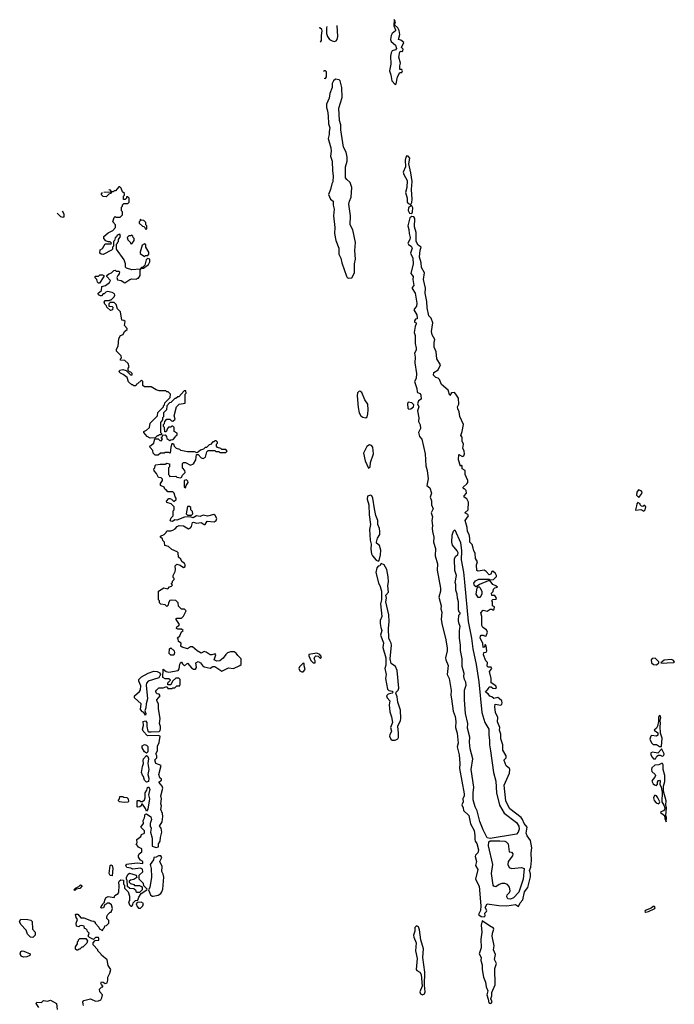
# Model space of a CAD drawing. Extents: x 2551545 to 2886624, y 315747 to 489036.
# Tile 103 of 119: x 2688780 to 2695468, y 406048 to 416098. Entities that reach past the tile are written whole.
import ezdxf

# ---------------------------------------------------------------- set-up
doc = ezdxf.new("R2010")
doc.units = 0

msp = doc.modelspace()

# ---------------------------------------------------------------- linework, layer by layer
at = {"layer": '0CON10XD'}
for points in [[(2691918, 416029), (2691914, 416016), (2691916, 415955), (2691924, 415925), (2691946, 415896), (2691971, 415881), (2691995, 415875), (2692015, 415881), (2692025, 415897), (2692031, 415925), (2692025, 416037)], [(2692615, 415436), (2692625, 415442), (2692640, 415515), (2692665, 415560), (2692685, 415560), (2692692, 415575), (2692685, 415590), (2692665, 415590), (2692662, 415595), (2692662, 415625), (2692672, 415655), (2692653, 415715), (2692665, 415770), (2692673, 415777), (2692685, 415772), (2692695, 415780), (2692697, 415795), (2692682, 415815), (2692704, 415865), (2692675, 415887), (2692650, 415895), (2692662, 415945), (2692656, 415986), (2692642, 416015), (2692610, 416045), (2692618, 416075), (2692605, 416098), (2692604, 416036), (2692621, 415995), (2692620, 415985), (2692584, 415955), (2692574, 415935), (2692570, 415895), (2692575, 415874), (2692619, 415839), (2692628, 415805), (2692620, 415790), (2692585, 415778), (2692575, 415759), (2692568, 415725), (2692571, 415645), (2692557, 415577), (2692573, 415535), (2692582, 415475), (2692615, 415436)], [(2691854, 415869), (2691865, 415885), (2691862, 415935), (2691869, 415985), (2691866, 415996), (2691845, 416013), (2691841, 416011)], [(2691891, 415502), (2691905, 415498), (2691914, 415515), (2691914, 415565), (2691906, 415576), (2691895, 415577), (2691884, 415568)], [(2692141, 413461), (2692175, 413462), (2692199, 413515), (2692202, 413605), (2692212, 413655), (2692203, 413743), (2692211, 413825), (2692182, 413952), (2692156, 414005), (2692161, 414095), (2692143, 414215), (2692148, 414245), (2692165, 414285), (2692172, 414385), (2692157, 414435), (2692121, 414465), (2692110, 414485), (2692109, 414595), (2692125, 414655), (2692126, 414696), (2692115, 414745), (2692089, 414795), (2692062, 414975), (2692062, 415025), (2692048, 415068), (2692042, 415195), (2692073, 415303), (2692071, 415405), (2692055, 415473), (2692045, 415482), (2692005, 415491), (2691987, 415473), (2691972, 415445), (2691972, 415405), (2691950, 415345), (2691943, 415295), (2691914, 415235), (2691915, 415200), (2691926, 415166), (2691932, 415115), (2691936, 415036), (2691948, 414995), (2691941, 414955), (2691942, 414925), (2691931, 414885), (2691958, 414788), (2691962, 414755), (2691954, 414705), (2691974, 414655), (2691976, 414556), (2691984, 414504), (2691979, 414441), (2691968, 414422), (2691956, 414365), (2691934, 414315), (2691954, 414265), (2691984, 414244), (2691984, 414205), (2691992, 414165), (2691986, 414095), (2692001, 413975), (2691998, 413915), (2692010, 413845), (2692039, 413765), (2692042, 413705), (2692062, 413662), (2692071, 413615), (2692119, 413479), (2692127, 413467), (2692141, 413461)], [(2692775, 414212), (2692787, 414233), (2692789, 414265), (2692783, 414365), (2692788, 414445), (2692776, 414535), (2692754, 414625), (2692766, 414685), (2692750, 414705), (2692735, 414709), (2692724, 414696), (2692719, 414665), (2692722, 414595), (2692697, 414543), (2692705, 414516), (2692738, 414455), (2692736, 414385), (2692720, 414335), (2692739, 414275), (2692739, 414235), (2692750, 414220), (2692775, 414212)], [(2690095, 413600), (2690110, 413625), (2690110, 413655), (2690085, 413660), (2690073, 413647), (2690058, 413592), (2690038, 413572), (2690025, 413570), (2690010, 413550), (2689927, 413543), (2689872, 413562), (2689862, 413572), (2689862, 413605), (2689847, 413645), (2689770, 413755), (2689770, 413805), (2689780, 413815), (2689780, 413825), (2689790, 413835), (2689790, 413855), (2689810, 413885), (2689805, 413910), (2689775, 413900), (2689768, 413882), (2689755, 413870), (2689750, 413845), (2689740, 413835), (2689740, 413785), (2689730, 413775), (2689730, 413755), (2689720, 413745), (2689635, 413702), (2689613, 413703), (2689598, 413715), (2689603, 413747), (2689625, 413762), (2689655, 413810), (2689715, 413810), (2689720, 413815), (2689705, 413830), (2689685, 413830), (2689662, 413842), (2689640, 413865), (2689640, 413885), (2689685, 413922), (2689733, 413947), (2689758, 413975), (2689760, 414005), (2689732, 414035), (2689745, 414080), (2689755, 414090), (2689765, 414082), (2689808, 414082), (2689830, 414105), (2689830, 414135), (2689820, 414145), (2689820, 414185), (2689830, 414195), (2689832, 414208), (2689845, 414220), (2689885, 414220), (2689900, 414235), (2689900, 414275), (2689885, 414290), (2689872, 414288), (2689870, 414275), (2689858, 414262), (2689842, 414262), (2689840, 414295), (2689850, 414305), (2689850, 414325), (2689832, 414342), (2689818, 414378), (2689805, 414390), (2689795, 414390), (2689758, 414352), (2689745, 414350), (2689735, 414340), (2689720, 414340), (2689708, 414358), (2689695, 414360), (2689692, 414363)], [(2689639, 414338), (2689720, 414340), (2689708, 414322), (2689692, 414318), (2689665, 414290), (2689633, 414293), (2689612, 414312), (2689628, 414334)], [(2689216, 414148), (2689233, 414115), (2689232, 414088), (2689225, 414080), (2689200, 414085), (2689163, 414124)], [(2692785, 414120), (2692793, 414137), (2692798, 414178), (2692785, 414198), (2692775, 414198), (2692753, 414177), (2692749, 414149), (2692762, 414122), (2692785, 414120)], [(2690075, 413960), (2690080, 413965), (2690080, 413995), (2690070, 414005), (2690068, 414028), (2690048, 414048), (2690025, 414050), (2690012, 414058), (2690010, 414045), (2690000, 414035), (2690002, 414022), (2690035, 413990), (2690048, 413988), (2690060, 413975), (2690062, 413962), (2690075, 413960)], [(2693525, 406940), (2693535, 406950), (2693531, 406979), (2693550, 406995), (2693551, 407005), (2693534, 407035), (2693556, 407074), (2693675, 407056), (2693755, 407052), (2693845, 407067), (2693875, 407046), (2693894, 407085), (2693919, 407115), (2693937, 407195), (2693970, 407240), (2693999, 407351), (2693999, 407379), (2693988, 407415), (2694002, 407448), (2694008, 407515), (2694004, 407595), (2694011, 407645), (2694000, 407720), (2693965, 407768), (2693953, 407795), (2693964, 407855), (2693932, 407892), (2693917, 407935), (2693903, 407955), (2693788, 408045), (2693773, 408067), (2693745, 408125), (2693728, 408285), (2693783, 408407), (2693787, 408445), (2693783, 408455), (2693751, 408481), (2693730, 408535), (2693729, 408545), (2693749, 408565), (2693749, 408585), (2693715, 408642), (2693717, 408695), (2693697, 408757), (2693696, 408805), (2693683, 408845), (2693686, 408875), (2693663, 408933), (2693666, 408975), (2693641, 409025), (2693634, 409086), (2693638, 409112), (2693695, 409102), (2693707, 409113), (2693709, 409125), (2693704, 409145), (2693680, 409170), (2693665, 409179), (2693625, 409168), (2693605, 409187), (2693584, 409194), (2693566, 409216), (2693540, 409235), (2693568, 409272), (2693575, 409290), (2693595, 409290), (2693614, 409274), (2693645, 409270), (2693650, 409275), (2693645, 409298), (2693598, 409328), (2693596, 409375), (2693578, 409445), (2693602, 409475), (2693595, 409490), (2693565, 409490), (2693555, 409500), (2693558, 409538), (2693543, 409553), (2693517, 409615), (2693521, 409639), (2693545, 409642), (2693552, 409655), (2693546, 409706), (2693538, 409718), (2693532, 409718), (2693530, 409695), (2693515, 409690), (2693510, 409735), (2693484, 409785), (2693486, 409804), (2693495, 409816), (2693515, 409816), (2693535, 409806), (2693545, 409810), (2693560, 409845), (2693550, 409870), (2693512, 409895), (2693502, 409915), (2693502, 410005), (2693492, 410045), (2693515, 410070), (2693555, 410060), (2693585, 410082), (2693605, 410080), (2693615, 410070), (2693628, 410082), (2693630, 410105), (2693610, 410115), (2693610, 410155), (2693600, 410165), (2693615, 410180), (2693648, 410182), (2693650, 410195), (2693635, 410220), (2693605, 410220), (2693600, 410245), (2693617, 410263), (2693620, 410285), (2693635, 410300), (2693660, 410305), (2693645, 410320), (2693615, 410332), (2693585, 410370), (2693565, 410370), (2693478, 410332), (2693445, 410310), (2693425, 410321), (2693420, 410345), (2693435, 410371), (2693471, 410389), (2693575, 410388), (2693585, 410380), (2693620, 410385), (2693639, 410401), (2693650, 410415), (2693650, 410425), (2693642, 410445), (2693615, 410470), (2693604, 410466), (2693593, 410437), (2693575, 410432), (2693546, 410466), (2693525, 410478), (2693465, 410469), (2693451, 410475), (2693447, 410533), (2693458, 410565), (2693438, 410598), (2693433, 410653), (2693418, 410675), (2693412, 410705), (2693401, 410741), (2693378, 410765), (2693380, 410805), (2693373, 410843), (2693354, 410875), (2693352, 410915), (2693330, 410985), (2693364, 411035), (2693359, 411049), (2693328, 411065), (2693362, 411095), (2693364, 411174), (2693347, 411207), (2693322, 411225), (2693322, 411238), (2693343, 411265), (2693342, 411292), (2693325, 411310), (2693315, 411310), (2693310, 411325), (2693349, 411361), (2693358, 411375), (2693359, 411395), (2693330, 411455), (2693332, 411495), (2693300, 411515), (2693300, 411545), (2693293, 411547), (2693285, 411540), (2693262, 411605), (2693265, 411660), (2693305, 411639), (2693319, 411645), (2693324, 411665), (2693321, 411695), (2693306, 411725), (2693314, 411765), (2693302, 411795), (2693299, 411835), (2693287, 411855), (2693301, 411895), (2693313, 411965), (2693275, 412048), (2693270, 412095), (2693256, 412125), (2693254, 412146), (2693268, 412175), (2693264, 412235), (2693237, 412277), (2693222, 412292), (2693191, 412289), (2693173, 412263), (2693157, 412315), (2693090, 412375), (2693070, 412425), (2693055, 412440), (2693030, 412445), (2693008, 412468), (2693012, 412495), (2693056, 412524), (2693080, 412575), (2693043, 412635), (2693036, 412706), (2693014, 412755), (2693013, 412803), (2693022, 412835), (2692995, 412880), (2692988, 412915), (2693002, 413002), (2692985, 413050), (2692960, 413075), (2692942, 413155), (2692941, 413221), (2692924, 413305), (2692926, 413356), (2692906, 413445), (2692914, 413514), (2692885, 413568), (2692880, 413615), (2692865, 413675), (2692870, 413745), (2692880, 413775), (2692850, 413795), (2692832, 413835), (2692829, 413925), (2692815, 413985), (2692817, 414067), (2692805, 414084), (2692785, 414089), (2692765, 414075), (2692744, 413995), (2692757, 413955), (2692758, 413915), (2692770, 413875), (2692767, 413855), (2692744, 413815), (2692752, 413802), (2692779, 413785), (2692788, 413765), (2692772, 413715), (2692797, 413665), (2692801, 413605), (2692776, 413506), (2692800, 413475), (2692797, 413445), (2692806, 413385), (2692788, 413365), (2692788, 413355), (2692821, 413305), (2692836, 413204), (2692835, 413172), (2692812, 413148), (2692808, 413135), (2692836, 413085), (2692840, 413055), (2692840, 413045), (2692825, 413042), (2692814, 413025), (2692815, 413012), (2692830, 413005), (2692832, 412995), (2692820, 412965), (2692810, 412905), (2692820, 412875), (2692821, 412791), (2692830, 412745), (2692830, 412725), (2692815, 412695), (2692822, 412652), (2692818, 412595), (2692834, 412485), (2692829, 412435), (2692814, 412406), (2692839, 412335), (2692840, 412300), (2692845, 412292), (2692871, 412281), (2692877, 412265), (2692880, 412225), (2692855, 412209), (2692843, 412177), (2692859, 412145), (2692845, 412105), (2692859, 412035), (2692855, 411995), (2692871, 411961), (2692876, 411925), (2692856, 411884), (2692865, 411845), (2692887, 411815), (2692924, 411665), (2692928, 411545), (2692942, 411495), (2692952, 411412), (2692941, 411345), (2692970, 411320), (2692988, 411265), (2692974, 411225), (2692988, 411188), (2692988, 411145), (2693004, 411105), (2692984, 411065), (2692996, 411025), (2692992, 410985), (2692999, 410935), (2692993, 410905), (2692999, 410875), (2693012, 410815), (2693009, 410765), (2693028, 410702), (2693024, 410625), (2693049, 410545), (2693045, 410480), (2693080, 410295), (2693079, 410265), (2693061, 410205), (2693087, 410115), (2693084, 410085), (2693092, 410052), (2693086, 409975), (2693095, 409917), (2693131, 409785), (2693148, 409685), (2693147, 409655), (2693130, 409585), (2693133, 409563), (2693157, 409505), (2693146, 409415), (2693168, 409375), (2693188, 409252), (2693185, 409205), (2693191, 409165), (2693210, 409040), (2693230, 408985), (2693236, 408934), (2693232, 408875), (2693250, 408815), (2693259, 408715), (2693248, 408675), (2693270, 408595), (2693277, 408505), (2693272, 408455), (2693320, 408195), (2693320, 408175), (2693306, 408145), (2693310, 408115), (2693298, 408085), (2693311, 408055), (2693315, 408025), (2693369, 407975), (2693385, 407890), (2693422, 407822), (2693430, 407770), (2693429, 407735), (2693434, 407715), (2693450, 407690), (2693466, 407625), (2693459, 407595), (2693438, 407572), (2693434, 407556), (2693446, 407506), (2693438, 407465), (2693461, 407425), (2693438, 407325), (2693475, 407255), (2693492, 407055), (2693487, 407005), (2693468, 406965), (2693495, 406945), (2693525, 406940)], [(2689925, 413810), (2689950, 413845), (2689950, 413865), (2689940, 413875), (2689938, 413888), (2689925, 413900), (2689915, 413890), (2689895, 413890), (2689880, 413875), (2689885, 413850), (2689908, 413828), (2689912, 413812), (2689925, 413810)], [(2690055, 413680), (2690065, 413690), (2690088, 413692), (2690100, 413705), (2690100, 413725), (2690070, 413775), (2690068, 413798), (2690055, 413810), (2690030, 413795), (2690010, 413725), (2690012, 413712), (2690055, 413680)], [(2690963, 409477), (2691030, 409505), (2691043, 409517), (2691042, 409575), (2691008, 409608), (2690993, 409633), (2690970, 409645), (2690935, 409647), (2690905, 409637), (2690885, 409620), (2690860, 409580), (2690825, 409554), (2690795, 409549), (2690768, 409565), (2690783, 409615), (2690776, 409626), (2690745, 409616), (2690725, 409616), (2690685, 409643), (2690665, 409649), (2690635, 409632), (2690593, 409655), (2690545, 409697), (2690525, 409697), (2690495, 409678), (2690440, 409695), (2690428, 409705), (2690430, 409735), (2690402, 409752), (2690398, 409778), (2690390, 409785), (2690415, 409810), (2690435, 409850), (2690450, 409865), (2690435, 409878), (2690395, 409878), (2690382, 409885), (2690385, 409900), (2690406, 409914), (2690412, 409925), (2690380, 409975), (2690380, 409985), (2690385, 409990), (2690435, 409990), (2690455, 410010), (2690480, 410065), (2690465, 410080), (2690432, 410082), (2690402, 410112), (2690400, 410145), (2690375, 410170), (2690335, 410172), (2690315, 410168), (2690302, 410145), (2690298, 410122), (2690285, 410110), (2690266, 410126), (2690222, 410132), (2690210, 410145), (2690210, 410165), (2690200, 410175), (2690200, 410265), (2690252, 410298), (2690295, 410288), (2690311, 410309), (2690330, 410315), (2690340, 410325), (2690330, 410335), (2690330, 410345), (2690340, 410355), (2690342, 410368), (2690360, 410385), (2690360, 410395), (2690350, 410405), (2690350, 410425), (2690369, 410465), (2690371, 410485), (2690369, 410525), (2690385, 410542), (2690421, 410531), (2690455, 410508), (2690470, 410515), (2690472, 410535), (2690465, 410548), (2690437, 410567), (2690425, 410590), (2690402, 410612), (2690400, 410655), (2690388, 410668), (2690335, 410690), (2690302, 410722), (2690262, 410732), (2690260, 410765), (2690242, 410782), (2690238, 410798), (2690220, 410815), (2690220, 410825), (2690258, 410842), (2690278, 410862), (2690285, 410880), (2690325, 410880), (2690344, 410886), (2690369, 410901), (2690388, 410925), (2690410, 410935), (2690455, 410932), (2690505, 410900), (2690525, 410910), (2690536, 410924), (2690545, 410967), (2690555, 410970), (2690585, 410960), (2690635, 410966), (2690665, 410947), (2690675, 410947), (2690695, 410978), (2690766, 410974), (2690789, 410985), (2690794, 411005), (2690778, 411038), (2690765, 411046), (2690700, 411030), (2690655, 411039), (2690625, 411028), (2690586, 411034), (2690554, 411014), (2690523, 411023), (2690465, 411020), (2690385, 410990), (2690365, 410992), (2690340, 410975), (2690325, 410978), (2690318, 410985), (2690328, 411012), (2690350, 411035), (2690350, 411085), (2690360, 411095), (2690360, 411125), (2690327, 411157), (2690285, 411170), (2690280, 411185), (2690305, 411210), (2690315, 411210), (2690330, 411205), (2690355, 411180), (2690378, 411202), (2690380, 411215), (2690368, 411228), (2690360, 411265), (2690345, 411280), (2690295, 411280), (2690280, 411295), (2690262, 411305), (2690258, 411328), (2690220, 411345), (2690220, 411365), (2690240, 411395), (2690238, 411408), (2690225, 411420), (2690200, 411425), (2690178, 411465), (2690153, 411493), (2690150, 411515), (2690160, 411525), (2690163, 411547), (2690170, 411555), (2690215, 411562), (2690265, 411560), (2690285, 411572), (2690310, 411565), (2690310, 411535), (2690300, 411525), (2690300, 411455), (2690310, 411445), (2690310, 411435), (2690375, 411440), (2690385, 411430), (2690425, 411420), (2690438, 411432), (2690442, 411448), (2690470, 411475), (2690468, 411498), (2690443, 411523), (2690442, 411568), (2690453, 411577), (2690475, 411577), (2690525, 411552), (2690557, 411563), (2690581, 411605), (2690585, 411660), (2690605, 411660), (2690635, 411627), (2690655, 411620), (2690678, 411632), (2690693, 411687), (2690705, 411700), (2690775, 411700), (2690785, 411690), (2690815, 411690), (2690825, 411680), (2690885, 411680), (2690900, 411695), (2690885, 411710), (2690845, 411710), (2690835, 411720), (2690802, 411732), (2690790, 411745), (2690790, 411765), (2690800, 411775), (2690800, 411785), (2690788, 411798), (2690775, 411800), (2690765, 411790), (2690752, 411788), (2690728, 411762), (2690715, 411760), (2690688, 411732), (2690675, 411730), (2690657, 411713), (2690626, 411704), (2690595, 411678), (2690565, 411687), (2690495, 411687), (2690425, 411700), (2690415, 411710), (2690382, 411722), (2690362, 411742), (2690358, 411758), (2690345, 411770), (2690335, 411770), (2690323, 411735), (2690318, 411672), (2690305, 411680), (2690265, 411680), (2690255, 411672), (2690218, 411672), (2690195, 411653), (2690164, 411654), (2690143, 411673), (2690142, 411702), (2690112, 411732), (2690110, 411745), (2690150, 411775), (2690162, 411818), (2690195, 411820), (2690212, 411802), (2690225, 411800), (2690240, 411815), (2690230, 411825), (2690230, 411835), (2690240, 411845), (2690242, 411858), (2690265, 411860), (2690280, 411845), (2690282, 411822), (2690315, 411802), (2690325, 411810), (2690348, 411812), (2690370, 411835), (2690372, 411848), (2690388, 411862), (2690388, 411878), (2690360, 411895), (2690360, 411935), (2690345, 411950), (2690335, 411950), (2690325, 411940), (2690302, 411938), (2690290, 411925), (2690278, 411892), (2690262, 411892), (2690260, 411935), (2690250, 411945), (2690250, 411965), (2690260, 411975), (2690262, 411998), (2690285, 412020), (2690315, 412020), (2690332, 412002), (2690345, 412000), (2690368, 412022), (2690360, 412055), (2690383, 412147), (2690408, 412172), (2690470, 412185), (2690470, 412275), (2690480, 412285), (2690478, 412308), (2690462, 412308), (2690405, 412250), (2690395, 412250), (2690375, 412230), (2690365, 412230), (2690325, 412190), (2690312, 412188), (2690282, 412158), (2690280, 412115), (2690250, 412085), (2690250, 412045), (2690240, 412035), (2690240, 412015), (2690220, 411985), (2690220, 411885), (2690230, 411875), (2690228, 411862), (2690205, 411860), (2690195, 411850), (2690185, 411850), (2690165, 411830), (2690115, 411828), (2690084, 411844), (2690050, 411885), (2690050, 411895), (2690075, 411908), (2690108, 411935), (2690115, 411980), (2690190, 412055), (2690192, 412088), (2690250, 412145), (2690250, 412155), (2690260, 412165), (2690262, 412188), (2690318, 412242), (2690320, 412275), (2690298, 412298), (2690285, 412300), (2690275, 412310), (2690205, 412310), (2690175, 412320), (2690125, 412350), (2690055, 412350), (2690040, 412365), (2690040, 412405), (2690025, 412420), (2689985, 412380), (2689970, 412375), (2689968, 412362), (2689945, 412360), (2689935, 412370), (2689925, 412370), (2689892, 412402), (2689878, 412445), (2689837, 412477), (2689809, 412489), (2689798, 412505), (2689805, 412522), (2689835, 412528), (2689868, 412518), (2689912, 412472), (2689925, 412470), (2689930, 412475), (2689928, 412488), (2689915, 412500), (2689902, 412502), (2689888, 412518), (2689888, 412542), (2689898, 412555), (2689888, 412588), (2689855, 412620), (2689812, 412622), (2689810, 412635), (2689820, 412645), (2689817, 412667), (2689770, 412715), (2689770, 412735), (2689788, 412765), (2689792, 412845), (2689810, 412875), (2689837, 412883), (2689852, 412915), (2689880, 412935), (2689880, 412945), (2689852, 412975), (2689857, 413017), (2689845, 413028), (2689825, 413030), (2689810, 413115), (2689780, 413145), (2689765, 413190), (2689745, 413210), (2689705, 413210), (2689692, 413198), (2689692, 413172), (2689725, 413170), (2689732, 413162), (2689730, 413135), (2689708, 413128), (2689670, 413165), (2689668, 413178), (2689650, 413195), (2689643, 413213), (2689655, 413230), (2689695, 413230), (2689705, 413240), (2689715, 413240), (2689745, 413270), (2689752, 413285), (2689749, 413299), (2689725, 413312), (2689678, 413322), (2689660, 413315), (2689645, 413300), (2689635, 413300), (2689615, 413280), (2689605, 413280), (2689585, 413290), (2689582, 413305), (2689617, 413333), (2689620, 413375), (2689656, 413384), (2689697, 413415), (2689707, 413437), (2689670, 413475), (2689670, 413485), (2689690, 413505), (2689720, 413515), (2689742, 413538), (2689755, 413540), (2689765, 413530), (2689795, 413530), (2689800, 413525), (2689797, 413503), (2689782, 413488), (2689772, 413465), (2689781, 413441), (2689817, 413437), (2689855, 413412), (2689905, 413447), (2689925, 413452), (2689975, 413450), (2689985, 413460), (2689995, 413460), (2690010, 413485), (2690010, 413550), (2690018, 413552), (2690020, 413560), (2690045, 413560), (2690095, 413600)], [(2689595, 413410), (2689585, 413410), (2689575, 413420), (2689570, 413445), (2689552, 413462), (2689550, 413475), (2689555, 413480), (2689585, 413480), (2689598, 413492), (2689625, 413492), (2689640, 413485), (2689640, 413475), (2689595, 413410)], [(2692315, 412033), (2692329, 412045), (2692336, 412075), (2692341, 412115), (2692338, 412175), (2692307, 412217), (2692275, 412291), (2692255, 412306), (2692245, 412304), (2692230, 412290), (2692227, 412257), (2692238, 412138), (2692249, 412085), (2692265, 412053), (2692285, 412040), (2692315, 412033)], [(2692755, 412121), (2692775, 412125), (2692803, 412145), (2692806, 412166), (2692785, 412187), (2692750, 412195), (2692742, 412178), (2692745, 412132), (2692755, 412121)], [(2692345, 411520), (2692360, 411535), (2692363, 411577), (2692394, 411665), (2692387, 411735), (2692375, 411750), (2692355, 411757), (2692325, 411742), (2692294, 411675), (2692309, 411595), (2692345, 411520)], [(2690475, 411320), (2690480, 411345), (2690500, 411375), (2690498, 411388), (2690485, 411400), (2690460, 411395), (2690460, 411325), (2690475, 411320)], [(2692445, 410570), (2692452, 410578), (2692467, 410635), (2692468, 410685), (2692455, 410732), (2692426, 410755), (2692424, 410765), (2692434, 410805), (2692458, 410842), (2692460, 410875), (2692456, 410906), (2692439, 410945), (2692439, 410985), (2692418, 411038), (2692404, 411105), (2692389, 411215), (2692377, 411237), (2692365, 411244), (2692335, 411233), (2692329, 411205), (2692346, 411146), (2692351, 411045), (2692364, 410945), (2692355, 410895), (2692361, 410785), (2692370, 410745), (2692367, 410695), (2692374, 410645), (2692385, 410626), (2692422, 410582), (2692445, 410570)], [(2695105, 411220), (2695137, 411263), (2695138, 411275), (2695128, 411288), (2695102, 411298), (2695083, 411277), (2695080, 411245), (2695105, 411220)], [(2690535, 411040), (2690550, 411055), (2690547, 411077), (2690530, 411095), (2690528, 411118), (2690515, 411130), (2690495, 411130), (2690480, 411055), (2690495, 411040), (2690535, 411040)], [(2695155, 411080), (2695170, 411095), (2695177, 411127), (2695165, 411140), (2695155, 411140), (2695145, 411130), (2695132, 411132), (2695120, 411145), (2695120, 411155), (2695095, 411170), (2695083, 411157), (2695082, 411135), (2695070, 411095), (2695075, 411090), (2695125, 411098), (2695155, 411080)], [(2693585, 407742), (2693555, 407749), (2693515, 407828), (2693481, 407915), (2693454, 408024), (2693432, 408065), (2693413, 408135), (2693412, 408205), (2693419, 408265), (2693394, 408445), (2693410, 408555), (2693383, 408655), (2693374, 408725), (2693378, 408775), (2693354, 408865), (2693357, 408915), (2693334, 409016), (2693323, 409157), (2693324, 409255), (2693340, 409305), (2693338, 409335), (2693324, 409365), (2693318, 409395), (2693320, 409425), (2693301, 409495), (2693301, 409575), (2693285, 409660), (2693284, 409715), (2693273, 409785), (2693272, 409865), (2693281, 409905), (2693265, 409942), (2693263, 409965), (2693265, 410020), (2693280, 410035), (2693280, 410045), (2693271, 410051), (2693264, 410074), (2693262, 410155), (2693252, 410192), (2693250, 410235), (2693236, 410275), (2693236, 410334), (2693230, 410355), (2693243, 410425), (2693226, 410476), (2693221, 410595), (2693231, 410619), (2693255, 410640), (2693258, 410655), (2693248, 410678), (2693203, 410735), (2693194, 410766), (2693197, 410835), (2693213, 410877), (2693225, 410890), (2693285, 410760), (2693293, 410675), (2693291, 410585), (2693315, 410460), (2693323, 410357), (2693363, 409955), (2693397, 409785), (2693409, 409675), (2693445, 409515), (2693469, 409341), (2693500, 409025), (2693533, 408923), (2693574, 408855), (2693574, 408795), (2693581, 408745), (2693578, 408695), (2693591, 408635), (2693621, 408415), (2693644, 408325), (2693652, 408205), (2693682, 408082), (2693729, 407999), (2693854, 407905), (2693878, 407868), (2693882, 407835), (2693874, 407805), (2693855, 407784), (2693585, 407742)], [(2692585, 408744), (2692615, 408744), (2692642, 408758), (2692649, 408771), (2692651, 408815), (2692643, 408887), (2692672, 408945), (2692675, 408965), (2692669, 409049), (2692642, 409132), (2692637, 409185), (2692624, 409225), (2692626, 409235), (2692646, 409254), (2692653, 409275), (2692636, 409455), (2692618, 409495), (2692576, 409526), (2692564, 409574), (2692579, 409715), (2692576, 409735), (2692560, 409760), (2692552, 409785), (2692548, 409885), (2692556, 409955), (2692552, 410025), (2692522, 410155), (2692526, 410194), (2692521, 410225), (2692549, 410255), (2692541, 410319), (2692548, 410365), (2692545, 410411), (2692530, 410485), (2692505, 410534), (2692473, 410547), (2692460, 410525), (2692441, 410519), (2692428, 410502), (2692418, 410455), (2692445, 410350), (2692464, 410314), (2692476, 410264), (2692476, 410175), (2692467, 410135), (2692480, 410005), (2692464, 409966), (2692462, 409935), (2692468, 409895), (2692481, 409865), (2692467, 409815), (2692496, 409736), (2692489, 409689), (2692521, 409585), (2692521, 409509), (2692509, 409475), (2692524, 409415), (2692518, 409375), (2692536, 409265), (2692551, 409251), (2692584, 409244), (2692597, 409235), (2692587, 409225), (2692546, 409214), (2692529, 409195), (2692534, 409175), (2692560, 409145), (2692556, 409105), (2692562, 409032), (2692578, 408982), (2692590, 408925), (2692570, 408875), (2692578, 408835), (2692560, 408800), (2692559, 408785), (2692573, 408755), (2692585, 408744)], [(2693485, 410200), (2693465, 410200), (2693444, 410234), (2693452, 410298), (2693465, 410310), (2693475, 410310), (2693485, 410300), (2693502, 410262), (2693502, 410238), (2693485, 410200)], [(2690355, 409612), (2690323, 409613), (2690308, 409628), (2690310, 409675), (2690325, 409688), (2690357, 409657), (2690362, 409635), (2690355, 409612)], [(2691795, 409532), (2691800, 409535), (2691800, 409555), (2691790, 409575), (2691794, 409595), (2691804, 409606), (2691831, 409601), (2691855, 409578), (2691862, 409595), (2691845, 409617), (2691815, 409633), (2691735, 409618), (2691733, 409605), (2691755, 409558), (2691780, 409535), (2691795, 409532)], [(2689432, 406035), (2689429, 406049), (2689426, 406074), (2689435, 406086), (2689505, 406103), (2689555, 406081), (2689586, 406084), (2689608, 406095), (2689620, 406115), (2689628, 406145), (2689598, 406175), (2689597, 406203), (2689615, 406222), (2689630, 406225), (2689630, 406235), (2689615, 406250), (2689610, 406265), (2689615, 406277), (2689635, 406273), (2689655, 406260), (2689673, 406267), (2689682, 406295), (2689682, 406325), (2689701, 406365), (2689710, 406405), (2689686, 406445), (2689673, 406503), (2689615, 406550), (2689610, 406565), (2689580, 406595), (2689580, 406605), (2689530, 406655), (2689530, 406675), (2689552, 406698), (2689588, 406702), (2689590, 406725), (2689585, 406730), (2689555, 406730), (2689535, 406710), (2689495, 406730), (2689480, 406745), (2689490, 406775), (2689472, 406792), (2689470, 406805), (2689455, 406820), (2689442, 406822), (2689440, 406845), (2689415, 406852), (2689395, 406850), (2689385, 406840), (2689360, 406845), (2689358, 406875), (2689370, 406915), (2689358, 406935), (2689352, 406965), (2689355, 406970), (2689375, 406970), (2689405, 406930), (2689435, 406930), (2689515, 406900), (2689538, 406898), (2689550, 406885), (2689550, 406875), (2689590, 406835), (2689595, 406820), (2689625, 406800), (2689632, 406818), (2689648, 406832), (2689652, 406848), (2689668, 406852), (2689690, 406875), (2689690, 406905), (2689670, 406925), (2689670, 406945), (2689680, 406965), (2689705, 406990), (2689715, 406990), (2689728, 407025), (2689720, 407065), (2689695, 407080), (2689675, 407080), (2689665, 407070), (2689652, 407068), (2689638, 407032), (2689615, 407030), (2689610, 407035), (2689612, 407048), (2689628, 407062), (2689630, 407075), (2689648, 407092), (2689650, 407115), (2689663, 407137), (2689685, 407150), (2689745, 407140), (2689752, 407158), (2689785, 407180), (2689793, 407197), (2689797, 407257), (2689792, 407295), (2689801, 407309), (2689815, 407318), (2689840, 407315), (2689840, 407275), (2689850, 407265), (2689852, 407235), (2689887, 407197), (2689903, 407153), (2689902, 407108), (2689892, 407095), (2689903, 407063), (2689915, 407050), (2689925, 407050), (2689938, 407062), (2689940, 407085), (2689962, 407108), (2689988, 407112), (2689998, 407142), (2690022, 407178), (2690080, 407215), (2690082, 407225), (2690048, 407258), (2690045, 407280), (2690000, 407325), (2690000, 407365), (2690038, 407402), (2690036, 407426), (2690015, 407438), (2689935, 407429), (2689915, 407439), (2689874, 407444), (2689866, 407464), (2689875, 407477), (2689895, 407482), (2689985, 407491), (2690040, 407485), (2690040, 407505), (2690015, 407518), (2689995, 407550), (2689994, 407566), (2690002, 407585), (2690027, 407603), (2690028, 407635), (2689995, 407652), (2689970, 407685), (2689982, 407698), (2689978, 407732), (2690018, 407762), (2690025, 407780), (2690056, 407795), (2690055, 407818), (2690018, 407855), (2690046, 407895), (2690043, 407925), (2690057, 407953), (2690062, 407988), (2690075, 407992), (2690121, 407961), (2690126, 407935), (2690112, 407895), (2690115, 407870), (2690122, 407845), (2690116, 407805), (2690134, 407745), (2690134, 407664), (2690175, 407650), (2690200, 407655), (2690200, 407685), (2690217, 407715), (2690218, 407752), (2690234, 407805), (2690226, 407846), (2690208, 407865), (2690235, 407910), (2690242, 407965), (2690240, 407995), (2690224, 408035), (2690230, 408075), (2690223, 408095), (2690228, 408145), (2690223, 408175), (2690244, 408255), (2690236, 408276), (2690202, 408315), (2690228, 408335), (2690228, 408345), (2690211, 408361), (2690202, 408395), (2690226, 408485), (2690172, 408505), (2690162, 408545), (2690180, 408565), (2690180, 408585), (2690170, 408605), (2690188, 408635), (2690188, 408682), (2690205, 408720), (2690216, 408785), (2690195, 408792), (2690085, 408790), (2690042, 408835), (2690036, 408855), (2690046, 408895), (2690042, 408935), (2690065, 408941), (2690081, 408925), (2690079, 408885), (2690088, 408835), (2690095, 408828), (2690125, 408830), (2690205, 408832), (2690216, 408844), (2690219, 408861), (2690220, 408885), (2690210, 408915), (2690217, 408965), (2690200, 409065), (2690200, 409115), (2690182, 409145), (2690182, 409155), (2690217, 409195), (2690205, 409213), (2690185, 409218), (2690176, 409226), (2690172, 409245), (2690178, 409255), (2690203, 409277), (2690245, 409280), (2690275, 409290), (2690288, 409288), (2690295, 409270), (2690335, 409270), (2690345, 409280), (2690365, 409280), (2690385, 409300), (2690415, 409300), (2690420, 409315), (2690420, 409365), (2690405, 409377), (2690375, 409376), (2690340, 409345), (2690325, 409310), (2690295, 409310), (2690295, 409330), (2690320, 409355), (2690305, 409370), (2690265, 409371), (2690243, 409385), (2690245, 409470), (2690278, 409445), (2690305, 409439), (2690400, 409455), (2690408, 409472), (2690415, 409520), (2690425, 409540), (2690435, 409540), (2690442, 409522), (2690463, 409503), (2690495, 409530), (2690534, 409484), (2690555, 409470), (2690575, 409468), (2690588, 409485), (2690580, 409535), (2690605, 409546), (2690628, 409535), (2690647, 409505), (2690665, 409492), (2690725, 409479), (2690755, 409496), (2690775, 409497), (2690845, 409449), (2690915, 409482), (2690963, 409477)], [(2691662, 409442), (2691675, 409443), (2691698, 409465), (2691686, 409504), (2691687, 409525), (2691675, 409530), (2691639, 409491), (2691632, 409475), (2691642, 409452), (2691662, 409442)], [(2695285, 409514), (2695310, 409535), (2695310, 409545), (2695271, 409581), (2695242, 409578), (2695230, 409565), (2695235, 409532), (2695256, 409516), (2695285, 409514)], [(2695355, 409529), (2695395, 409534), (2695462, 409538), (2695468, 409545), (2695455, 409560), (2695435, 409568), (2695365, 409560), (2695330, 409535), (2695355, 409529)], [(2690065, 409000), (2690050, 409025), (2690035, 409032), (2690016, 409056), (2690020, 409115), (2689952, 409175), (2689953, 409195), (2690005, 409241), (2690015, 409258), (2690018, 409298), (2689999, 409345), (2689999, 409365), (2690025, 409392), (2690092, 409428), (2690152, 409448), (2690186, 409446), (2690211, 409431), (2690218, 409415), (2690201, 409379), (2690093, 409347), (2690076, 409325), (2690073, 409305), (2690086, 409165), (2690071, 409115), (2690070, 409075), (2690058, 409045), (2690070, 409015), (2690065, 409000)], [(2695335, 408678), (2695342, 408765), (2695326, 408814), (2695322, 408885), (2695327, 408915), (2695322, 408945), (2695328, 408975), (2695325, 408988), (2695315, 408997), (2695305, 408980), (2695306, 408935), (2695294, 408886), (2695284, 408866), (2695262, 408845), (2695298, 408818), (2695300, 408795), (2695285, 408785), (2695235, 408791), (2695226, 408784), (2695218, 408755), (2695236, 408716), (2695251, 408701), (2695285, 408699), (2695315, 408680), (2695335, 408678)], [(2690075, 408611), (2690054, 408624), (2690033, 408665), (2690033, 408687), (2690055, 408700), (2690075, 408693), (2690088, 408678), (2690089, 408625), (2690075, 408611)], [(2695275, 408552), (2695290, 408580), (2695305, 408592), (2695322, 408592), (2695345, 408580), (2695361, 408589), (2695364, 408605), (2695341, 408651), (2695335, 408653), (2695298, 408612), (2695245, 408622), (2695229, 408615), (2695228, 408595), (2695241, 408571), (2695255, 408554), (2695275, 408552)], [(2690075, 408317), (2690056, 408335), (2690047, 408375), (2690035, 408388), (2690026, 408415), (2690034, 408475), (2690047, 408505), (2690042, 408535), (2690047, 408555), (2690075, 408587), (2690088, 408578), (2690096, 408555), (2690088, 408505), (2690099, 408445), (2690091, 408395), (2690101, 408355), (2690095, 408322), (2690075, 408317)], [(2695385, 407910), (2695386, 407955), (2695380, 407975), (2695386, 408055), (2695380, 408085), (2695383, 408125), (2695358, 408225), (2695358, 408275), (2695369, 408321), (2695371, 408385), (2695354, 408445), (2695353, 408493), (2695346, 408506), (2695336, 408506), (2695308, 408492), (2695270, 408490), (2695238, 408462), (2695233, 408445), (2695237, 408425), (2695272, 408395), (2695276, 408385), (2695270, 408365), (2695247, 408343), (2695239, 408325), (2695250, 408300), (2695265, 408288), (2695285, 408282), (2695296, 408294), (2695294, 408315), (2695305, 408334), (2695315, 408337), (2695322, 408325), (2695318, 408295), (2695332, 408265), (2695343, 408215), (2695341, 408115), (2695362, 408082), (2695370, 408055), (2695368, 408035), (2695358, 408022), (2695328, 408012), (2695327, 408005), (2695368, 407975), (2695371, 407945), (2695385, 407910)], [(2690075, 408020), (2690067, 408047), (2690035, 408090), (2690025, 408090), (2690020, 408075), (2690007, 408063), (2689985, 408060), (2689980, 408065), (2689980, 408125), (2689985, 408130), (2690005, 408128), (2690018, 408118), (2690035, 408118), (2690056, 408135), (2690064, 408155), (2690062, 408205), (2690081, 408235), (2690085, 408260), (2690095, 408268), (2690109, 408245), (2690098, 408185), (2690106, 408145), (2690089, 408041), (2690075, 408020)], [(2689847, 408107), (2689800, 408115), (2689790, 408125), (2689790, 408135), (2689800, 408145), (2689802, 408168), (2689835, 408170), (2689843, 408163), (2689875, 408160), (2689890, 408145), (2689892, 408118), (2689885, 408110), (2689847, 408107)], [(2695305, 408094), (2695317, 408105), (2695318, 408115), (2695299, 408155), (2695285, 408176), (2695275, 408181), (2695265, 408178), (2695256, 408155), (2695260, 408130), (2695283, 408103), (2695305, 408094)], [(2693795, 407122), (2693768, 407125), (2693756, 407145), (2693760, 407165), (2693785, 407191), (2693789, 407205), (2693785, 407245), (2693765, 407271), (2693735, 407283), (2693705, 407283), (2693678, 407272), (2693645, 407248), (2693625, 407253), (2693616, 407266), (2693600, 407385), (2693613, 407475), (2693571, 407665), (2693574, 407706), (2693585, 407718), (2693685, 407717), (2693735, 407712), (2693750, 407705), (2693770, 407685), (2693780, 407605), (2693805, 407600), (2693818, 407585), (2693816, 407565), (2693770, 407505), (2693768, 407475), (2693779, 407445), (2693803, 407433), (2693905, 407446), (2693933, 407435), (2693925, 407325), (2693878, 407192), (2693825, 407136), (2693795, 407122)], [(2690133, 407153), (2690145, 407153), (2690195, 407163), (2690221, 407179), (2690233, 407195), (2690244, 407225), (2690253, 407345), (2690247, 407377), (2690232, 407405), (2690237, 407455), (2690212, 407505), (2690232, 407545), (2690222, 407562), (2690198, 407562), (2690175, 407550), (2690152, 407548), (2690148, 407522), (2690114, 407475), (2690123, 407435), (2690126, 407345), (2690109, 407241), (2690098, 407215), (2690116, 407166), (2690133, 407153)], [(2689725, 407360), (2689704, 407364), (2689694, 407385), (2689704, 407465), (2689715, 407473), (2689726, 407465), (2689733, 407435), (2689725, 407360)], [(2690005, 407190), (2689975, 407190), (2689970, 407205), (2689948, 407228), (2689905, 407230), (2689882, 407252), (2689880, 407315), (2689873, 407323), (2689872, 407345), (2689888, 407375), (2689903, 407387), (2689970, 407365), (2689978, 407342), (2689947, 407323), (2689913, 407317), (2689900, 407305), (2689900, 407295), (2689912, 407282), (2689945, 407270), (2689955, 407260), (2690005, 407260), (2690025, 407250), (2690032, 407242), (2690032, 407218), (2690005, 407190)], [(2689345, 407210), (2689332, 407215), (2689350, 407235), (2689385, 407250), (2689403, 407267), (2689418, 407258), (2689395, 407230), (2689358, 407222), (2689345, 407210)], [(2690015, 407030), (2690038, 407055), (2690047, 407077), (2690022, 407092), (2689982, 407088), (2689970, 407075), (2689980, 407045), (2689995, 407030), (2690015, 407030)], [(2695175, 406989), (2695205, 406994), (2695268, 407025), (2695271, 407035), (2695264, 407045), (2695252, 407048), (2695230, 407030), (2695171, 407005), (2695166, 406995), (2695175, 406989)], [(2688915, 406730), (2688890, 406735), (2688860, 406765), (2688846, 406805), (2688792, 406862), (2688780, 406895), (2688793, 406917), (2688864, 406914), (2688896, 406906), (2688908, 406895), (2688910, 406815), (2688940, 406785), (2688940, 406755), (2688915, 406730)], [(2693585, 406057), (2693595, 406059), (2693608, 406075), (2693593, 406105), (2693602, 406135), (2693602, 406168), (2693637, 406247), (2693633, 406415), (2693651, 406465), (2693629, 406505), (2693642, 406555), (2693620, 406605), (2693627, 406645), (2693608, 406745), (2693610, 406775), (2693624, 406815), (2693621, 406825), (2693578, 406848), (2693505, 406900), (2693494, 406855), (2693500, 406785), (2693492, 406712), (2693493, 406625), (2693474, 406565), (2693494, 406525), (2693491, 406495), (2693505, 406450), (2693506, 406404), (2693519, 406325), (2693538, 406275), (2693544, 406225), (2693562, 406185), (2693553, 406145), (2693565, 406100), (2693574, 406064), (2693585, 406057)], [(2692895, 406144), (2692915, 406154), (2692924, 406175), (2692916, 406245), (2692920, 406375), (2692900, 406525), (2692907, 406615), (2692879, 406705), (2692865, 406808), (2692855, 406838), (2692835, 406850), (2692818, 406832), (2692816, 406796), (2692804, 406754), (2692806, 406735), (2692829, 406675), (2692824, 406595), (2692841, 406515), (2692832, 406405), (2692837, 406395), (2692867, 406377), (2692883, 406353), (2692891, 406235), (2692869, 406175), (2692875, 406155), (2692895, 406144)], [(2689375, 406600), (2689365, 406600), (2689352, 406612), (2689350, 406635), (2689370, 406665), (2689370, 406685), (2689380, 406695), (2689382, 406708), (2689395, 406720), (2689455, 406720), (2689472, 406695), (2689468, 406672), (2689425, 406630), (2689415, 406630), (2689395, 406610), (2689385, 406610), (2689375, 406600)], [(2688819, 406531), (2688795, 406538), (2688786, 406565), (2688792, 406588), (2688805, 406594), (2688822, 406592), (2688888, 406565), (2688883, 406547), (2688855, 406534), (2688819, 406531)], [(2688977, 406017), (2688950, 406055), (2688955, 406070), (2689002, 406068), (2689025, 406086), (2689065, 406081), (2689095, 406090), (2689157, 406055), (2689162, 405995)]]:
    msp.add_lwpolyline(points, dxfattribs=at)

doc.saveas('drawing.dxf')
